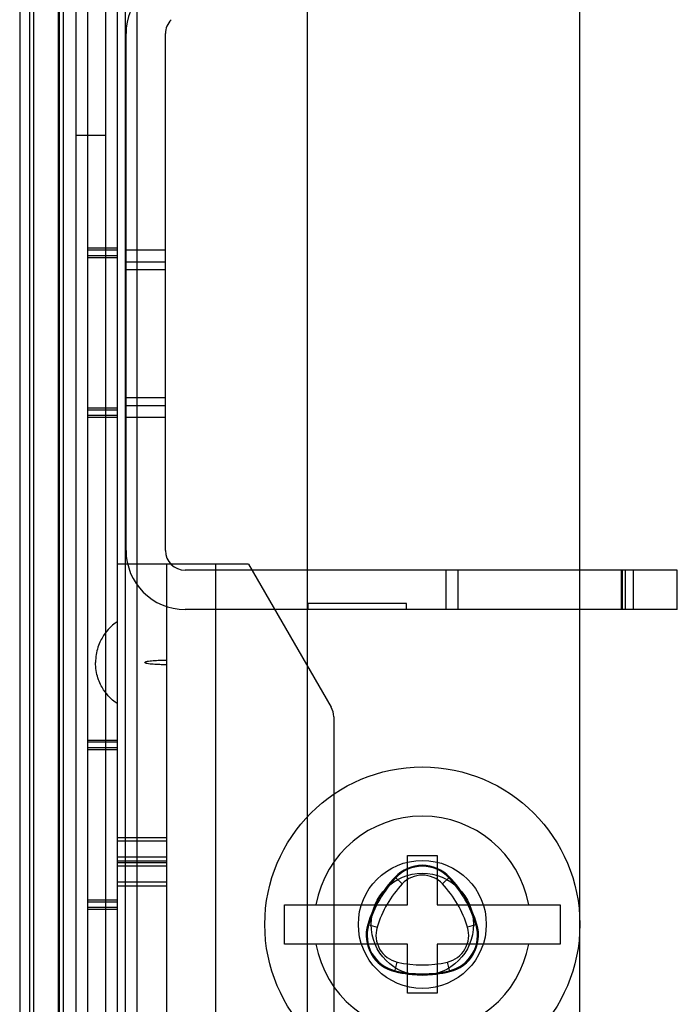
# Model space of a CAD drawing. Header units: millimetres. Extents: x 91 to 696, y 236 to 852.
# Tile 7 of 52: x 134 to 168, y 341 to 391. Entities that reach past the tile are written whole.
import ezdxf

# ---------------------------------------------------------------- set-up
doc = ezdxf.new("R2010")
doc.units = ezdxf.units.MM
doc.header["$LTSCALE"] = 70.538372
doc.layers.get('0').update_dxf_attribs({"linetype": 'CONTINUOUS'})

msp = doc.modelspace()

# ---------------------------------------------------------------- linework, layer by layer
at = {"color": 7, "linetype": 'Continuous'}
for p, q in [((137.665, 763.432), (137.665, 311.432)), ((139.165, 763.432), (139.165, 311.432)), ((139.565, 763.432), (139.565, 311.232)), ((134.215, 760.832), (134.215, 313.832)), ((134.715, 760.832), (134.715, 313.832)), ((134.915, 760.832), (134.915, 313.832)), ((136.215, 760.832), (136.215, 313.832)), ((136.415, 760.832), (136.415, 313.832)), ((136.165, 759.932), (136.165, 314.932)), ((140.165, 760.032), (140.165, 314.632)), ((137.065, 759.432), (137.065, 315.232)), ((138.565, 759.432), (138.565, 315.232)), ((148.815, 759.432), (148.815, 315.232)), ((162.665, 319.632), (162.665, 755.032)), ((139.615, 363.832), (139.615, 390.09)), ((141.615, 363.832), (141.615, 390.09)), ((137.065, 384.932), (138.565, 384.932)), ((139.165, 379.182), (137.665, 379.182)), ((139.165, 379.082), (137.665, 379.082)), ((139.165, 378.805), (137.665, 378.805)), ((139.165, 378.705), (137.665, 378.705)), ((141.615, 379.082), (139.615, 379.082)), ((141.615, 378.482), (139.615, 378.482)), ((141.615, 378.082), (139.615, 378.082)), ((141.615, 371.582), (139.615, 371.582)), ((139.165, 371.059), (137.665, 371.059)), ((139.165, 370.959), (137.665, 370.959)), ((141.615, 371.182), (139.615, 371.182)), ((139.165, 370.682), (137.665, 370.682)), ((139.165, 370.582), (137.665, 370.582)), ((141.615, 370.582), (139.615, 370.582)), ((145.84, 363.132), (139.165, 363.132)), ((141.665, 363.132), (141.665, 316.132)), ((167.615, 362.832), (142.615, 362.832)), ((144.165, 363.132), (144.165, 314.132)), ((145.84, 363.132), (150.031, 355.874)), ((155.865, 362.832), (155.865, 360.832)), ((156.465, 362.832), (156.465, 360.832)), ((164.765, 362.832), (164.765, 360.832)), ((164.822, 362.832), (164.822, 360.832)), ((164.968, 362.832), (164.968, 360.832)), ((165.365, 362.832), (165.365, 360.832)), ((167.615, 360.832), (167.615, 362.832)), ((167.615, 360.832), (142.615, 360.832)), ((148.865, 360.832), (148.865, 361.132)), ((153.865, 361.132), (148.865, 361.132)), ((153.865, 360.832), (153.865, 361.132)), ((150.165, 355.374), (150.165, 336.132)), ((139.165, 354.182), (137.665, 354.182)), ((139.165, 354.082), (137.665, 354.082)), ((139.165, 353.805), (137.665, 353.805)), ((139.165, 353.705), (137.665, 353.705)), ((139.165, 349.248), (141.665, 349.248)), ((141.665, 349.053), (139.165, 349.053)), ((141.665, 348.25), (139.165, 348.25)), ((153.915, 345.832), (153.915, 348.332)), ((153.915, 348.332), (155.415, 348.332)), ((155.415, 348.332), (155.415, 345.832)), ((139.165, 348.054), (141.665, 348.054)), ((139.165, 347.982), (141.665, 347.982)), ((141.665, 347.786), (139.165, 347.786)), ((153.281, 347.237), (153.645, 346.894)), ((156.048, 347.237), (155.684, 346.894)), ((141.665, 346.983), (139.165, 346.983)), ((139.165, 346.788), (141.665, 346.788)), ((139.165, 346.059), (137.665, 346.059)), ((139.165, 345.959), (137.665, 345.959)), ((139.165, 345.682), (137.665, 345.682)), ((147.665, 343.832), (147.665, 345.832)), ((147.665, 345.832), (153.915, 345.832)), ((155.415, 345.832), (161.665, 345.832)), ((161.665, 345.832), (161.665, 343.832)), ((139.165, 345.582), (137.665, 345.582)), ((151.891, 344.828), (152.369, 344.684)), ((157.439, 344.828), (156.96, 344.684)), ((153.915, 343.832), (147.665, 343.832)), ((153.915, 341.332), (153.915, 343.832)), ((155.415, 343.832), (155.415, 341.332)), ((161.665, 343.832), (155.415, 343.832)), ((153.274, 342.432), (153.389, 342.919)), ((156.055, 342.432), (155.941, 342.919)), ((155.415, 341.332), (153.915, 341.332))]:
    msp.add_line(p, q, dxfattribs=at)
for radius in [8, 3.25, 2.6]:
    msp.add_circle((154.665, 344.832), radius, dxfattribs=at)
for centre, radius, start, end in [((142.615, 390.09), 3, 135, 180), ((142.615, 390.09), 1, 135, 180), ((142.615, 363.832), 3, 180, 270), ((142.615, 363.832), 1, 180, 270), ((149.165, 355.374), 1, 0, 30), ((154.665, 344.832), 5.5, 10.4757, 169.5243), ((154.665, 345.935), 1.9, 43.2605, 136.7395), ((154.665, 345.935), 1.85, 43.2605, 136.7395), ((157.696, 343.082), 6.062, 136.7395, 163.2605), ((157.696, 343.082), 6.012, 136.7395, 163.2605), ((154.665, 345.935), 1.4, 43.2605, 136.7395), ((151.634, 343.082), 6.012, 16.7395, 43.2605), ((151.634, 343.082), 6.062, 16.7395, 43.2605), ((157.696, 343.082), 5.562, 136.7395, 163.2605), ((151.634, 343.082), 5.562, 16.7395, 43.2605), ((153.71, 344.281), 1.9, 163.2605, 256.7395), ((153.71, 344.281), 1.85, 163.2605, 256.7395), ((153.71, 344.281), 1.4, 163.2605, 256.7395), ((155.619, 344.281), 1.4, 283.2605, 16.7395), ((155.619, 344.281), 1.85, 283.2605, 16.7395), ((155.619, 344.281), 1.9, 283.2605, 16.7395), ((154.665, 344.832), 5.5, 190.4757, 349.5243), ((154.665, 348.332), 5.562, 256.7395, 283.2605), ((154.665, 348.332), 6.062, 256.7395, 283.2605), ((154.665, 348.332), 6.012, 256.7395, 283.2605)]:
    msp.add_arc(centre, radius, start, end, dxfattribs=at)
for points, knots in [([(139.165, 360.211), (139.132, 360.189), (138.939, 360.051), (138.582, 359.745), (138.161, 358.951), (138.065, 358.405), (138.065, 358.132)], [0, 0, 0, 0, 0.097112, 0.548556, 0.774278, 1, 1, 1, 1]), ([(141.665, 358.242), (141.607, 358.242), (141.435, 358.241), (141.212, 358.234), (140.995, 358.221), (140.838, 358.205), (140.708, 358.192), (140.621, 358.163), (140.565, 358.162), (140.565, 358.132)], [0, 0, 0, 0, 0.143795, 0.429197, 0.571898, 0.714598, 0.857299, 0.92865, 1, 1, 1, 1]), ([(139.165, 356.054), (139.132, 356.076), (138.939, 356.214), (138.582, 356.52), (138.161, 357.314), (138.065, 357.86), (138.065, 358.132)], [0, 0, 0, 0, 0.097112, 0.548556, 0.774278, 1, 1, 1, 1]), ([(141.665, 358.022), (141.607, 358.022), (141.435, 358.024), (141.212, 358.031), (140.995, 358.044), (140.838, 358.06), (140.708, 358.073), (140.621, 358.102), (140.565, 358.103), (140.565, 358.132)], [0, 0, 0, 0, 0.143795, 0.429197, 0.571898, 0.714598, 0.857299, 0.92865, 1, 1, 1, 1])]:
    msp.add_open_spline(points, degree=3, knots=knots, dxfattribs=at)

doc.saveas('drawing.dxf')
